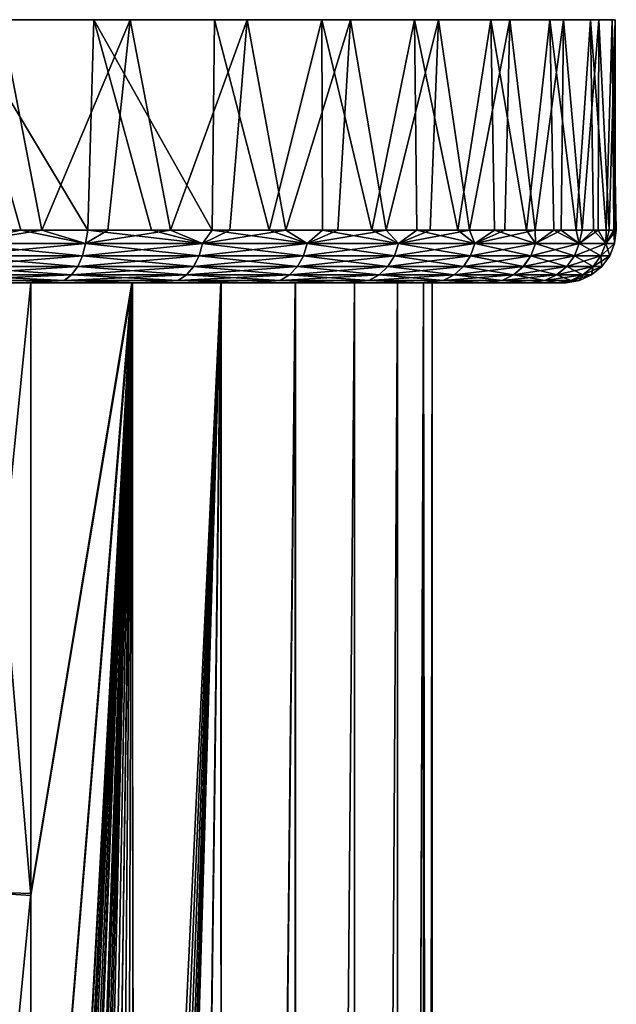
# Model space of a CAD drawing. Header units: metres. Extents: x -155 to 33, y -152 to 27.
# Tile 133 of 133: x 14 to 25, y 9 to 27. Entities that reach past the tile are written whole.
import ezdxf

# ---------------------------------------------------------------- set-up
doc = ezdxf.new("R2010")
doc.units = ezdxf.units.M
doc.layers.add('solid_12_401_042_XXX', color=7, linetype='CONTINUOUS')

msp = doc.modelspace()

# ---------------------------------------------------------------- linework, layer by layer
at = {"layer": 'solid_12_401_042_XXX'}
for points in [[(-24.990992, 27.452606, 1.071457), (-24.679678, 27.452606, 4.074604), (24.963068, 27.452606, -1.071457)], [(24.651754, 27.452606, -4.074604), (-24.990992, 27.452606, 1.071457), (24.963068, 27.452606, -1.071457)], [(24.651754, 27.452606, -4.074604), (-24.938004, 27.452606, -1.947331), (-24.990992, 27.452606, 1.071457)], [(23.980713, 27.452606, -7.018193), (-24.521505, 27.452606, -4.937583), (-24.938004, 27.452606, -1.947331)], [(24.651754, 27.452606, -4.074604), (23.980713, 27.452606, -7.018193), (-24.938004, 27.452606, -1.947331)], [(-24.679678, 27.452606, 4.074604), (24.91008, 27.452606, 1.947331), (24.963068, 27.452606, -1.071457)], [(-24.679678, 27.452606, 4.074604), (-24.008636, 27.452606, 7.018193), (24.91008, 27.452606, 1.947331)], [(22.959742, 27.452606, -9.859399), (-23.747595, 27.452606, -7.855793), (-24.521505, 27.452606, -4.937583)], [(23.980713, 27.452606, -7.018193), (22.959742, 27.452606, -9.859399), (-24.521505, 27.452606, -4.937583)], [(-24.008636, 27.452606, 7.018193), (24.493582, 27.452606, 4.937583), (24.91008, 27.452606, 1.947331)], [(-24.008636, 27.452606, 7.018193), (-22.987665, 27.452606, 9.859399), (24.493582, 27.452606, 4.937583)], [(21.603764, 27.452606, -12.556752), (-22.627586, 27.452606, -10.659363), (-23.747595, 27.452606, -7.855793)], [(22.959742, 27.452606, -9.859399), (21.603764, 27.452606, -12.556752), (-23.747595, 27.452606, -7.855793)], [(-22.987665, 27.452606, 9.859399), (23.719671, 27.452606, 7.855793), (24.493582, 27.452606, 4.937583)], [(-22.987665, 27.452606, 9.859399), (-21.631687, 27.452606, 12.556752), (23.719671, 27.452606, 7.855793)], [(19.932556, 27.452606, -15.070951), (-21.177826, 27.452606, -13.307442), (-22.627586, 27.452606, -10.659363)], [(21.603764, 27.452606, -12.556752), (19.932556, 27.452606, -15.070951), (-22.627586, 27.452606, -10.659363)], [(-21.631687, 27.452606, 12.556752), (22.599663, 27.452606, 10.659363), (23.719671, 27.452606, 7.855793)], [(-21.631687, 27.452606, 12.556752), (-19.96048, 27.452606, 15.070951), (22.599663, 27.452606, 10.659363)], [(17.97051, 27.452606, -17.365341), (-19.419474, 27.452606, -15.761421), (-21.177826, 27.452606, -13.307442)], [(19.932556, 27.452606, -15.070951), (17.97051, 27.452606, -17.365341), (-21.177826, 27.452606, -13.307442)], [(-19.96048, 27.452606, 15.070951), (21.149902, 27.452606, 13.307442), (22.599663, 27.452606, 10.659363)], [(-19.96048, 27.452606, 15.070951), (-17.998434, 27.452606, 17.365341), (21.149902, 27.452606, 13.307442)], [(15.746245, 27.452606, -19.406477), (-17.378185, 27.452606, -17.985529), (-19.419474, 27.452606, -15.761421)], [(17.97051, 27.452606, -17.365341), (15.746245, 27.452606, -19.406477), (-19.419474, 27.452606, -15.761421)], [(-17.998434, 27.452606, 17.365341), (19.39155, 27.452606, 15.761421), (21.149902, 27.452606, 13.307442)], [(-17.998434, 27.452606, 17.365341), (-15.774169, 27.452606, 19.406477), (19.39155, 27.452606, 15.761421)], [(15.746245, 27.452606, -19.406477), (13.292203, 27.452606, -21.16461), (-17.378185, 27.452606, -17.985529)], [(-15.774169, 27.452606, 19.406477), (17.350262, 27.452606, 17.985529), (19.39155, 27.452606, 15.761421)], [(-15.774169, 27.452606, 19.406477), (-13.320127, 27.452606, 21.16461), (17.350262, 27.452606, 17.985529)], [(-13.320127, 27.452606, 21.16461), (15.05581, 27.452606, 19.947348), (17.350262, 27.452606, 17.985529)], [(-13.320127, 27.452606, 21.16461), (-10.672084, 27.452606, 22.61412), (15.05581, 27.452606, 19.947348)], [(-10.672084, 27.452606, 22.61412), (12.541649, 27.452606, 21.618296), (15.05581, 27.452606, 19.947348)], [(13.67073, 23.452606, 20.92198), (12.541649, 27.452606, 21.618296), (12.348639, 23.452606, 21.729383)], [(14.940276, 23.452606, 20.034241), (15.05581, 27.452606, 19.947348), (12.541649, 27.452606, 21.618296)], [(14.940276, 23.452606, 20.034241), (12.541649, 27.452606, 21.618296), (13.67073, 23.452606, 20.92198)], [(14.06687, 23.452606, -20.657448), (12.760402, 23.452606, -21.489897), (13.292203, 27.452606, -21.16461)], [(14.06687, 23.452606, -20.657448), (13.292203, 27.452606, -21.16461), (15.746245, 27.452606, -19.406477)], [(15.319271, 23.452606, -19.745682), (14.06687, 23.452606, -20.657448), (15.746245, 27.452606, -19.406477)], [(16.152401, 23.452606, 19.069574), (15.05581, 27.452606, 19.947348), (14.940276, 23.452606, 20.034241)], [(17.302452, 23.452606, 18.031689), (17.350262, 27.452606, 17.985529), (15.05581, 27.452606, 19.947348)], [(17.302452, 23.452606, 18.031689), (15.05581, 27.452606, 19.947348), (16.152401, 23.452606, 19.069574)], [(16.512798, 23.452606, -18.758099), (15.319271, 23.452606, -19.745682), (15.746245, 27.452606, -19.406477)], [(16.512798, 23.452606, -18.758099), (15.746245, 27.452606, -19.406477), (17.97051, 27.452606, -17.365341)], [(17.642866, 23.452606, -17.698488), (16.512798, 23.452606, -18.758099), (17.97051, 27.452606, -17.365341)], [(18.386015, 23.452606, 16.924564), (17.350262, 27.452606, 17.985529), (17.302452, 23.452606, 18.031689)], [(18.386015, 23.452606, 16.924564), (19.39155, 27.452606, 15.761421), (17.350262, 27.452606, 17.985529)], [(18.705135, 23.452606, -16.570919), (17.642866, 23.452606, -17.698488), (17.97051, 27.452606, -17.365341)], [(18.705135, 23.452606, -16.570919), (17.97051, 27.452606, -17.365341), (19.932556, 27.452606, -15.070951)], [(19.398924, 23.452606, 15.752456), (19.39155, 27.452606, 15.761421), (18.386015, 23.452606, 16.924564)], [(19.69553, 23.452606, -15.379725), (18.705135, 23.452606, -16.570919), (19.932556, 27.452606, -15.070951)], [(20.337296, 23.452606, 14.519861), (21.149902, 27.452606, 13.307442), (19.39155, 27.452606, 15.761421)], [(20.337296, 23.452606, 14.519861), (19.39155, 27.452606, 15.761421), (19.398924, 23.452606, 15.752456)], [(20.610245, 23.452606, -14.129475), (19.69553, 23.452606, -15.379725), (19.932556, 27.452606, -15.070951)], [(20.610245, 23.452606, -14.129475), (19.932556, 27.452606, -15.070951), (21.603764, 27.452606, -12.556752)], [(21.197521, 23.452606, 13.231514), (21.149902, 27.452606, 13.307442), (20.337296, 23.452606, 14.519861)], [(21.44577, 23.452606, -12.824972), (20.610245, 23.452606, -14.129475), (21.603764, 27.452606, -12.556752)], [(21.976303, 23.452606, 11.892363), (22.599663, 27.452606, 10.659363), (21.149902, 27.452606, 13.307442)], [(21.976303, 23.452606, 11.892363), (21.149902, 27.452606, 13.307442), (21.197521, 23.452606, 13.231514)], [(22.198895, 23.452606, -11.471226), (21.44577, 23.452606, -12.824972), (21.603764, 27.452606, -12.556752)], [(22.198895, 23.452606, -11.471226), (21.603764, 27.452606, -12.556752), (22.959742, 27.452606, -9.859399)], [(22.670647, 23.452606, 10.507546), (22.599663, 27.452606, 10.659363), (21.976303, 23.452606, 11.892363)], [(22.866728, 23.452606, -10.073432), (22.198895, 23.452606, -11.471226), (22.959742, 27.452606, -9.859399)], [(23.277887, 23.452606, 9.082385), (23.719671, 27.452606, 7.855793), (22.599663, 27.452606, 10.659363)], [(23.277887, 23.452606, 9.082385), (22.599663, 27.452606, 10.659363), (22.670647, 23.452606, 10.507546)], [(23.446705, 23.452606, -8.63696), (22.866728, 23.452606, -10.073432), (22.959742, 27.452606, -9.859399)], [(23.446705, 23.452606, -8.63696), (22.959742, 27.452606, -9.859399), (23.980713, 27.452606, -7.018193)], [(23.795696, 23.452606, 7.62235), (23.719671, 27.452606, 7.855793), (23.277887, 23.452606, 9.082385)], [(23.936602, 23.452606, -7.167324), (23.446705, 23.452606, -8.63696), (23.980713, 27.452606, -7.018193)], [(24.22208, 23.452606, 6.133047), (24.493582, 27.452606, 4.937583), (23.719671, 27.452606, 7.855793)], [(24.22208, 23.452606, 6.133047), (23.719671, 27.452606, 7.855793), (23.795696, 23.452606, 7.62235)], [(24.334534, 23.452606, -5.670167), (23.936602, 23.452606, -7.167324), (23.980713, 27.452606, -7.018193)], [(24.334534, 23.452606, -5.670167), (23.980713, 27.452606, -7.018193), (24.651754, 27.452606, -4.074604)], [(24.555405, 23.452606, 4.620195), (24.493582, 27.452606, 4.937583), (24.22208, 23.452606, 6.133047)], [(24.638973, 23.452606, -4.151239), (24.334534, 23.452606, -5.670167), (24.651754, 27.452606, -4.074604)], [(24.794392, 23.452606, 3.089602), (24.91008, 27.452606, 1.947331), (24.493582, 27.452606, 4.937583)], [(24.794392, 23.452606, 3.089602), (24.493582, 27.452606, 4.937583), (24.555405, 23.452606, 4.620195)], [(24.848753, 23.452606, -2.616371), (24.638973, 23.452606, -4.151239), (24.651754, 27.452606, -4.074604)], [(24.848753, 23.452606, -2.616371), (24.651754, 27.452606, -4.074604), (24.963068, 27.452606, -1.071457)], [(24.93812, 23.452606, 1.547147), (24.91008, 27.452606, 1.947331), (24.794392, 23.452606, 3.089602)], [(24.963068, 23.452606, -1.071457), (24.848753, 23.452606, -2.616371), (24.963068, 27.452606, -1.071457)], [(24.963068, 23.452606, -1.071457), (24.963068, 27.452606, -1.071457), (24.91008, 27.452606, 1.947331)], [(24.986038, 23.452606, -0.00125), (24.91008, 27.452606, 1.947331), (24.93812, 23.452606, 1.547147)], [(24.980282, 23.452606, -0.536476), (24.91008, 27.452606, 1.947331), (24.986038, 23.452606, -0.00125)], [(24.980282, 23.452606, -0.536476), (24.963068, 23.452606, -1.071457), (24.91008, 27.452606, 1.947331)], [(13.67073, 23.452606, 20.92198), (12.348639, 23.452606, 21.729383), (12.471233, 23.202538, 21.622496)], [(12.469071, 23.202538, -21.623743), (12.760402, 23.452606, -21.489897), (14.06687, 23.452606, -20.657448)], [(14.895029, 23.202538, -20.028339), (12.469071, 23.202538, -21.623743), (14.06687, 23.452606, -20.657448)], [(13.67073, 23.452606, 20.92198), (12.471233, 23.202538, 21.622496), (14.897032, 23.202538, 20.02685)], [(14.940276, 23.452606, 20.034241), (13.67073, 23.452606, 20.92198), (14.897032, 23.202538, 20.02685)], [(14.895029, 23.202538, -20.028339), (14.06687, 23.452606, -20.657448), (15.319271, 23.452606, -19.745682)], [(14.895029, 23.202538, -20.028339), (15.319271, 23.452606, -19.745682), (16.512798, 23.452606, -18.758099)], [(17.119368, 23.202538, -18.162088), (14.895029, 23.202538, -20.028339), (16.512798, 23.452606, -18.758099)], [(14.940276, 23.452606, 20.034241), (14.897032, 23.202538, 20.02685), (17.121183, 23.202538, 18.160374)], [(16.152401, 23.452606, 19.069574), (14.940276, 23.452606, 20.034241), (17.121183, 23.202538, 18.160374)], [(17.302452, 23.452606, 18.031689), (16.152401, 23.452606, 19.069574), (17.121183, 23.202538, 18.160374)], [(17.119368, 23.202538, -18.162088), (16.512798, 23.452606, -18.758099), (17.642866, 23.452606, -17.698488)], [(17.119368, 23.202538, -18.162088), (17.642866, 23.452606, -17.698488), (18.705135, 23.452606, -16.570919)], [(19.112009, 23.202538, -16.050224), (17.119368, 23.202538, -18.162088), (18.705135, 23.452606, -16.570919)], [(17.302452, 23.452606, 18.031689), (17.121183, 23.202538, 18.160374), (19.113613, 23.202538, 16.048311)], [(18.386015, 23.452606, 16.924564), (17.302452, 23.452606, 18.031689), (19.113613, 23.202538, 16.048311)], [(19.398924, 23.452606, 15.752456), (18.386015, 23.452606, 16.924564), (19.113613, 23.202538, 16.048311)], [(19.112009, 23.202538, -16.050224), (18.705135, 23.452606, -16.570919), (19.69553, 23.452606, -15.379725)], [(19.112009, 23.202538, -16.050224), (19.69553, 23.452606, -15.379725), (20.610245, 23.452606, -14.129475)], [(20.846003, 23.202538, -13.721309), (19.112009, 23.202538, -16.050224), (20.610245, 23.452606, -14.129475)], [(19.398924, 23.452606, 15.752456), (19.113613, 23.202538, 16.048311), (20.847374, 23.202538, 13.719223)], [(20.337296, 23.452606, 14.519861), (19.398924, 23.452606, 15.752456), (20.847374, 23.202538, 13.719223)], [(21.197521, 23.452606, 13.231514), (20.337296, 23.452606, 14.519861), (20.847374, 23.202538, 13.719223)], [(20.846003, 23.202538, -13.721309), (20.610245, 23.452606, -14.129475), (21.44577, 23.452606, -12.824972)], [(20.846003, 23.202538, -13.721309), (21.44577, 23.452606, -12.824972), (22.198895, 23.452606, -11.471226)], [(22.297901, 23.202538, -11.206836), (20.846003, 23.202538, -13.721309), (22.198895, 23.452606, -11.471226)], [(21.197521, 23.452606, 13.231514), (20.847374, 23.202538, 13.719223), (22.299023, 23.202538, 11.204605)], [(21.976303, 23.452606, 11.892363), (21.197521, 23.452606, 13.231514), (22.299023, 23.202538, 11.204605)], [(22.670647, 23.452606, 10.507546), (21.976303, 23.452606, 11.892363), (22.299023, 23.202538, 11.204605)], [(22.297901, 23.202538, -11.206836), (22.198895, 23.452606, -11.471226), (22.866728, 23.452606, -10.073432)], [(22.297901, 23.202538, -11.206836), (22.866728, 23.452606, -10.073432), (23.446705, 23.452606, -8.63696)], [(23.448071, 23.202538, -8.54081), (22.297901, 23.202538, -11.206836), (23.446705, 23.452606, -8.63696)], [(22.670647, 23.452606, 10.507546), (22.299023, 23.202538, 11.204605), (23.448925, 23.202538, 8.538464)], [(23.277887, 23.452606, 9.082385), (22.670647, 23.452606, 10.507546), (23.448925, 23.202538, 8.538464)], [(23.795696, 23.452606, 7.62235), (23.277887, 23.452606, 9.082385), (23.448925, 23.202538, 8.538464)], [(23.448071, 23.202538, -8.54081), (23.446705, 23.452606, -8.63696), (23.936602, 23.452606, -7.167324)], [(24.280956, 23.202538, -5.759284), (23.448071, 23.202538, -8.54081), (23.936602, 23.452606, -7.167324)], [(23.795696, 23.452606, 7.62235), (23.448925, 23.202538, 8.538464), (24.281532, 23.202538, 5.756855)], [(24.22208, 23.452606, 6.133047), (23.795696, 23.452606, 7.62235), (24.281532, 23.202538, 5.756855)], [(24.280956, 23.202538, -5.759284), (23.936602, 23.452606, -7.167324), (24.334534, 23.452606, -5.670167)], [(24.555405, 23.452606, 4.620195), (24.22208, 23.452606, 6.133047), (24.281532, 23.202538, 5.756855)], [(24.280956, 23.202538, -5.759284), (24.334534, 23.452606, -5.670167), (24.638973, 23.452606, -4.151239)], [(24.785295, 23.202538, -2.899874), (24.280956, 23.202538, -5.759284), (24.638973, 23.452606, -4.151239)], [(24.555405, 23.452606, 4.620195), (24.281532, 23.202538, 5.756855), (24.785585, 23.202538, 2.897395)], [(24.794392, 23.452606, 3.089602), (24.555405, 23.452606, 4.620195), (24.785585, 23.202538, 2.897395)], [(24.785295, 23.202538, -2.899874), (24.638973, 23.452606, -4.151239), (24.848753, 23.452606, -2.616371)], [(24.785295, 23.202538, -2.899874), (24.986038, 23.452606, -0.00125), (24.954266, 23.202538, -0.001248)], [(24.785295, 23.202538, -2.899874), (24.980282, 23.452606, -0.536476), (24.986038, 23.452606, -0.00125)], [(24.785295, 23.202538, -2.899874), (24.848753, 23.452606, -2.616371), (24.963068, 23.452606, -1.071457)], [(24.785295, 23.202538, -2.899874), (24.963068, 23.452606, -1.071457), (24.980282, 23.452606, -0.536476)], [(24.93812, 23.452606, 1.547147), (24.785585, 23.202538, 2.897395), (24.954266, 23.202538, -0.001248)], [(24.93812, 23.452606, 1.547147), (24.794392, 23.452606, 3.089602), (24.785585, 23.202538, 2.897395)], [(24.986038, 23.452606, -0.00125), (24.93812, 23.452606, 1.547147), (24.954266, 23.202538, -0.001248)], [(12.422119, 22.967249, -21.542412), (12.469071, 23.202538, -21.623743), (14.895029, 23.202538, -20.028339)], [(12.422119, 22.967249, -21.542412), (14.895029, 23.202538, -20.028339), (14.838952, 22.967249, -19.953009)], [(12.471233, 23.202538, 21.622496), (12.424273, 22.967249, 21.541168), (14.840947, 22.967249, 19.951523)], [(14.897032, 23.202538, 20.02685), (12.471233, 23.202538, 21.622496), (14.840947, 22.967249, 19.951523)], [(14.838952, 22.967249, -19.953009), (14.895029, 23.202538, -20.028339), (17.119368, 23.202538, -18.162088)], [(14.838952, 22.967249, -19.953009), (17.119368, 23.202538, -18.162088), (17.054926, 22.967249, -18.093775)], [(14.897032, 23.202538, 20.02685), (14.840947, 22.967249, 19.951523), (17.056734, 22.967249, 18.092068)], [(17.121183, 23.202538, 18.160374), (14.897032, 23.202538, 20.02685), (17.056734, 22.967249, 18.092068)], [(17.054926, 22.967249, -18.093775), (17.119368, 23.202538, -18.162088), (19.112009, 23.202538, -16.050224)], [(17.054926, 22.967249, -18.093775), (19.112009, 23.202538, -16.050224), (19.040071, 22.967249, -15.989855)], [(17.121183, 23.202538, 18.160374), (17.056734, 22.967249, 18.092068), (19.04167, 22.967249, 15.987949)], [(19.113613, 23.202538, 16.048311), (17.121183, 23.202538, 18.160374), (19.04167, 22.967249, 15.987949)], [(19.040071, 22.967249, -15.989855), (19.112009, 23.202538, -16.050224), (20.846003, 23.202538, -13.721309)], [(19.040071, 22.967249, -15.989855), (20.846003, 23.202538, -13.721309), (20.767544, 22.967249, -13.669699)], [(19.113613, 23.202538, 16.048311), (19.04167, 22.967249, 15.987949), (20.768909, 22.967249, 13.667621)], [(20.847374, 23.202538, 13.719223), (19.113613, 23.202538, 16.048311), (20.768909, 22.967249, 13.667621)], [(20.767544, 22.967249, -13.669699), (20.846003, 23.202538, -13.721309), (22.297901, 23.202538, -11.206836)], [(20.767544, 22.967249, -13.669699), (22.297901, 23.202538, -11.206836), (22.213982, 22.967249, -11.164684)], [(20.847374, 23.202538, 13.719223), (20.768909, 22.967249, 13.667621), (22.215097, 22.967249, 11.162461)], [(22.299023, 23.202538, 11.204605), (20.847374, 23.202538, 13.719223), (22.215097, 22.967249, 11.162461)], [(22.213982, 22.967249, -11.164684), (22.297901, 23.202538, -11.206836), (23.448071, 23.202538, -8.54081)], [(22.213982, 22.967249, -11.164684), (23.448071, 23.202538, -8.54081), (23.359825, 22.967249, -8.508686)], [(22.299023, 23.202538, 11.204605), (22.215097, 22.967249, 11.162461), (23.360676, 22.967249, 8.506349)], [(23.448925, 23.202538, 8.538464), (22.299023, 23.202538, 11.204605), (23.360676, 22.967249, 8.506349)], [(23.359825, 22.967249, -8.508686), (23.448071, 23.202538, -8.54081), (24.280956, 23.202538, -5.759284)], [(23.359825, 22.967249, -8.508686), (24.280956, 23.202538, -5.759284), (24.189577, 22.967249, -5.737622)], [(23.448925, 23.202538, 8.538464), (23.360676, 22.967249, 8.506349), (24.190151, 22.967249, 5.735202)], [(24.281532, 23.202538, 5.756855), (23.448925, 23.202538, 8.538464), (24.190151, 22.967249, 5.735202)], [(24.189577, 22.967249, -5.737622), (24.280956, 23.202538, -5.759284), (24.785295, 23.202538, -2.899874)], [(24.189577, 22.967249, -5.737622), (24.785295, 23.202538, -2.899874), (24.692019, 22.967249, -2.888967)], [(24.281532, 23.202538, 5.756855), (24.190151, 22.967249, 5.735202), (24.692308, 22.967249, 2.886497)], [(24.785585, 23.202538, 2.897395), (24.281532, 23.202538, 5.756855), (24.692308, 22.967249, 2.886497)], [(24.692019, 22.967249, -2.888967), (24.954266, 23.202538, -0.001248), (24.860353, 22.967249, -0.001244)], [(24.692019, 22.967249, -2.888967), (24.785295, 23.202538, -2.899874), (24.954266, 23.202538, -0.001248)], [(24.785585, 23.202538, 2.897395), (24.692308, 22.967249, 2.886497), (24.860353, 22.967249, -0.001244)], [(24.954266, 23.202538, -0.001248), (24.785585, 23.202538, 2.897395), (24.860353, 22.967249, -0.001244)], [(14.838952, 22.967249, -19.953009), (14.74937, 22.763111, -19.832664), (12.347113, 22.763111, -21.412481)], [(12.422119, 22.967249, -21.542412), (14.838952, 22.967249, -19.953009), (12.347113, 22.763111, -21.412481)], [(12.424273, 22.967249, 21.541168), (12.349254, 22.763111, 21.411245), (14.751352, 22.763111, 19.831188)], [(14.840947, 22.967249, 19.951523), (12.424273, 22.967249, 21.541168), (14.751352, 22.763111, 19.831188)], [(17.054926, 22.967249, -18.093775), (16.951977, 22.763111, -17.984646), (14.74937, 22.763111, -19.832664)], [(14.838952, 22.967249, -19.953009), (17.054926, 22.967249, -18.093775), (14.74937, 22.763111, -19.832664)], [(14.840947, 22.967249, 19.951523), (14.751352, 22.763111, 19.831188), (16.953775, 22.763111, 17.982948)], [(17.056734, 22.967249, 18.092068), (14.840947, 22.967249, 19.951523), (16.953775, 22.763111, 17.982948)], [(19.040071, 22.967249, -15.989855), (18.92515, 22.763111, -15.893414), (16.951977, 22.763111, -17.984646)], [(17.054926, 22.967249, -18.093775), (19.040071, 22.967249, -15.989855), (16.951977, 22.763111, -17.984646)], [(17.056734, 22.967249, 18.092068), (16.953775, 22.763111, 17.982948), (18.926739, 22.763111, 15.891521)], [(19.04167, 22.967249, 15.987949), (17.056734, 22.967249, 18.092068), (18.926739, 22.763111, 15.891521)], [(20.767544, 22.967249, -13.669699), (20.642202, 22.763111, -13.587253), (18.92515, 22.763111, -15.893414)], [(19.040071, 22.967249, -15.989855), (20.767544, 22.967249, -13.669699), (18.92515, 22.763111, -15.893414)], [(19.04167, 22.967249, 15.987949), (18.926739, 22.763111, 15.891521), (20.64356, 22.763111, 13.585187)], [(20.768909, 22.967249, 13.667621), (19.04167, 22.967249, 15.987949), (20.64356, 22.763111, 13.585187)], [(22.213982, 22.967249, -11.164684), (22.079916, 22.763111, -11.097346), (20.642202, 22.763111, -13.587253)], [(20.767544, 22.967249, -13.669699), (22.213982, 22.967249, -11.164684), (20.642202, 22.763111, -13.587253)], [(20.768909, 22.967249, 13.667621), (20.64356, 22.763111, 13.585187), (22.081026, 22.763111, 11.095137)], [(22.215097, 22.967249, 11.162461), (20.768909, 22.967249, 13.667621), (22.081026, 22.763111, 11.095137)], [(23.359825, 22.967249, -8.508686), (23.218849, 22.763111, -8.457367), (22.079916, 22.763111, -11.097346)], [(22.213982, 22.967249, -11.164684), (23.359825, 22.967249, -8.508686), (22.079916, 22.763111, -11.097346)], [(22.215097, 22.967249, 11.162461), (22.081026, 22.763111, 11.095137), (23.219694, 22.763111, 8.455044)], [(23.360676, 22.967249, 8.506349), (22.215097, 22.967249, 11.162461), (23.219694, 22.763111, 8.455044)], [(24.189577, 22.967249, -5.737622), (24.043598, 22.763111, -5.703017), (23.218849, 22.763111, -8.457367)], [(23.359825, 22.967249, -8.508686), (24.189577, 22.967249, -5.737622), (23.218849, 22.763111, -8.457367)], [(23.360676, 22.967249, 8.506349), (23.219694, 22.763111, 8.455044), (24.044168, 22.763111, 5.700611)], [(24.190151, 22.967249, 5.735202), (23.360676, 22.967249, 8.506349), (24.044168, 22.763111, 5.700611)], [(24.692019, 22.967249, -2.888967), (24.543009, 22.763111, -2.871543), (24.043598, 22.763111, -5.703017)], [(24.189577, 22.967249, -5.737622), (24.692019, 22.967249, -2.888967), (24.043598, 22.763111, -5.703017)], [(24.190151, 22.967249, 5.735202), (24.044168, 22.763111, 5.700611), (24.543295, 22.763111, 2.869087)], [(24.692308, 22.967249, 2.886497), (24.190151, 22.967249, 5.735202), (24.543295, 22.763111, 2.869087)], [(24.543009, 22.763111, -2.871543), (24.860353, 22.967249, -0.001244), (24.710329, 22.763111, -0.001236)], [(24.692019, 22.967249, -2.888967), (24.860353, 22.967249, -0.001244), (24.543009, 22.763111, -2.871543)], [(24.692308, 22.967249, 2.886497), (24.543295, 22.763111, 2.869087), (24.710329, 22.763111, -0.001236)], [(24.860353, 22.967249, -0.001244), (24.692308, 22.967249, 2.886497), (24.710329, 22.763111, -0.001236)], [(14.74937, 22.763111, -19.832664), (14.63203, 22.603226, -19.675034), (12.248866, 22.603226, -21.242294)], [(12.347113, 22.763111, -21.412481), (14.74937, 22.763111, -19.832664), (12.248866, 22.603226, -21.242294)], [(12.349254, 22.763111, 21.411245), (12.25099, 22.603226, 21.241068), (14.633997, 22.603226, 19.673569)], [(14.751352, 22.763111, 19.831188), (12.349254, 22.763111, 21.411245), (14.633997, 22.603226, 19.673569)], [(16.951977, 22.763111, -17.984646), (16.817131, 22.603226, -17.841703), (14.63203, 22.603226, -19.675034)], [(14.74937, 22.763111, -19.832664), (16.951977, 22.763111, -17.984646), (14.63203, 22.603226, -19.675034)], [(14.751352, 22.763111, 19.831188), (14.633997, 22.603226, 19.673569), (16.818914, 22.603226, 17.840019)], [(16.953775, 22.763111, 17.982948), (14.751352, 22.763111, 19.831188), (16.818914, 22.603226, 17.840019)], [(18.92515, 22.763111, -15.893414), (18.77462, 22.603226, -15.767093), (16.817131, 22.603226, -17.841703)], [(16.951977, 22.763111, -17.984646), (18.92515, 22.763111, -15.893414), (16.817131, 22.603226, -17.841703)], [(16.953775, 22.763111, 17.982948), (16.818914, 22.603226, 17.840019), (18.776196, 22.603226, 15.765214)], [(18.926739, 22.763111, 15.891521), (16.953775, 22.763111, 17.982948), (18.776196, 22.603226, 15.765214)], [(20.642202, 22.763111, -13.587253), (20.478025, 22.603226, -13.47926), (18.77462, 22.603226, -15.767093)], [(18.92515, 22.763111, -15.893414), (20.642202, 22.763111, -13.587253), (18.77462, 22.603226, -15.767093)], [(18.926739, 22.763111, 15.891521), (18.776196, 22.603226, 15.765214), (20.479374, 22.603226, 13.477211)], [(20.64356, 22.763111, 13.585187), (18.926739, 22.763111, 15.891521), (20.479374, 22.603226, 13.477211)], [(22.079916, 22.763111, -11.097346), (21.904314, 22.603226, -11.009144), (20.478025, 22.603226, -13.47926)], [(20.642202, 22.763111, -13.587253), (22.079916, 22.763111, -11.097346), (20.478025, 22.603226, -13.47926)], [(20.64356, 22.763111, 13.585187), (20.479374, 22.603226, 13.477211), (21.905415, 22.603226, 11.006952)], [(22.081026, 22.763111, 11.095137), (20.64356, 22.763111, 13.585187), (21.905415, 22.603226, 11.006952)], [(23.218849, 22.763111, -8.457367), (23.034193, 22.603226, -8.390147), (21.904314, 22.603226, -11.009144)], [(22.079916, 22.763111, -11.097346), (23.218849, 22.763111, -8.457367), (21.904314, 22.603226, -11.009144)], [(22.081026, 22.763111, 11.095137), (21.905415, 22.603226, 11.006952), (23.035032, 22.603226, 8.387843)], [(23.219694, 22.763111, 8.455044), (22.081026, 22.763111, 11.095137), (23.035032, 22.603226, 8.387843)], [(24.043598, 22.763111, -5.703017), (23.852386, 22.603226, -5.657689), (23.034193, 22.603226, -8.390147)], [(23.218849, 22.763111, -8.457367), (24.043598, 22.763111, -5.703017), (23.034193, 22.603226, -8.390147)], [(23.219694, 22.763111, 8.455044), (23.035032, 22.603226, 8.387843), (23.852951, 22.603226, 5.655302)], [(24.044168, 22.763111, 5.700611), (23.219694, 22.763111, 8.455044), (23.852951, 22.603226, 5.655302)], [(24.543009, 22.763111, -2.871543), (24.347828, 22.603226, -2.848719), (23.852386, 22.603226, -5.657689)], [(24.043598, 22.763111, -5.703017), (24.543009, 22.763111, -2.871543), (23.852386, 22.603226, -5.657689)], [(24.044168, 22.763111, 5.700611), (23.852951, 22.603226, 5.655302), (24.348112, 22.603226, 2.846284)], [(24.543295, 22.763111, 2.869087), (24.044168, 22.763111, 5.700611), (24.348112, 22.603226, 2.846284)], [(24.347828, 22.603226, -2.848719), (24.710329, 22.763111, -0.001236), (24.513819, 22.603226, -0.001226)], [(24.543009, 22.763111, -2.871543), (24.710329, 22.763111, -0.001236), (24.347828, 22.603226, -2.848719)], [(24.543295, 22.763111, 2.869087), (24.348112, 22.603226, 2.846284), (24.513819, 22.603226, -0.001226)], [(24.710329, 22.763111, -0.001236), (24.543295, 22.763111, 2.869087), (24.513819, 22.603226, -0.001226)], [(12.135789, 22.497852, 21.041555), (11.162849, 22.453768, 21.293047), (13.647951, 22.453768, 19.790581)], [(11.162849, 22.453768, 21.293047), (12.849681, 22.452606, 20.261459), (13.647951, 22.453768, 19.790581)], [(14.63203, 22.603226, -19.675034), (14.494463, 22.497852, -19.490231), (12.133685, 22.497852, -21.04277)], [(12.248866, 22.603226, -21.242294), (14.63203, 22.603226, -19.675034), (12.133685, 22.497852, -21.04277)], [(12.133685, 22.497852, -21.04277), (14.494463, 22.497852, -19.490231), (13.645972, 22.453768, -19.791948)], [(12.25099, 22.603226, 21.241068), (12.135789, 22.497852, 21.041555), (14.496412, 22.497852, 19.488781)], [(14.496412, 22.497852, 19.488781), (12.135789, 22.497852, 21.041555), (13.647951, 22.453768, 19.790581)], [(14.633997, 22.603226, 19.673569), (12.25099, 22.603226, 21.241068), (14.496412, 22.497852, 19.488781)], [(12.697807, 10.891157, -17.330589), (12.878035, 22.452606, -17.197845), (13.860687, 22.452606, -16.415661)], [(13.85834, 10.852513, -16.417908), (12.697807, 10.891157, -17.330589), (13.860687, 22.452606, -16.415661)], [(12.698582, 10.891172, 17.330023), (13.86126, 10.816339, 16.419086), (12.875546, 22.452606, 17.199512)], [(13.645972, 22.453768, -19.791948), (14.094855, 22.452606, -19.414803), (12.8477, 22.452606, -20.262716)], [(13.860687, 22.452606, -16.415661), (12.8477, 22.452606, -20.262716), (14.094855, 22.452606, -19.414803)], [(13.860687, 22.452606, -16.415661), (12.878035, 22.452606, -17.197845), (12.8477, 22.452606, -20.262716)], [(13.647951, 22.453768, 19.790581), (12.849681, 22.452606, 20.261459), (14.096745, 22.452606, 19.413429)], [(13.861362, 22.452606, 16.419001), (14.096745, 22.452606, 19.413429), (12.849681, 22.452606, 20.261459)], [(12.875546, 22.452606, 17.199512), (13.861362, 22.452606, 16.419001), (12.849681, 22.452606, 20.261459)], [(13.86126, 10.816339, 16.419086), (13.861362, 22.452606, 16.419001), (12.875546, 22.452606, 17.199512)], [(14.494463, 22.497852, -19.490231), (15.932032, 22.453768, -18.00112), (13.645972, 22.453768, -19.791948)], [(15.932032, 22.453768, -18.00112), (14.094855, 22.452606, -19.414803), (13.645972, 22.453768, -19.791948)], [(14.496412, 22.497852, 19.488781), (13.647951, 22.453768, 19.790581), (15.933831, 22.453768, 17.999525)], [(13.647951, 22.453768, 19.790581), (14.096745, 22.452606, 19.413429), (15.288259, 22.452606, 18.488972)], [(13.647951, 22.453768, 19.790581), (15.288259, 22.452606, 18.488972), (15.933831, 22.453768, 17.999525)], [(13.85834, -12.692394, -16.417908), (15.780606, 22.452606, -14.580056), (13.897854, -14.447165, -16.384474)], [(13.85834, 10.852513, -16.417908), (13.860687, 22.452606, -16.415661), (15.780606, 22.452606, -14.580056)], [(13.85834, -0.91994, -16.417908), (13.85834, 10.852513, -16.417908), (15.780606, 22.452606, -14.580056)], [(13.85834, -12.692394, -16.417908), (13.85834, -0.91994, -16.417908), (15.780606, 22.452606, -14.580056)], [(13.860687, 22.452606, -16.415661), (14.094855, 22.452606, -19.414803), (15.286465, 22.452606, -18.490456)], [(15.780606, 22.452606, -14.580056), (13.860687, 22.452606, -16.415661), (15.286465, 22.452606, -18.490456)], [(15.788923, 22.452606, 14.574693), (13.861236, -36.273315, 16.419106), (13.861005, -48.058125, 16.4193)], [(13.861005, -48.058125, 16.4193), (13.913462, -107.069321, 16.374866), (15.788923, 22.452606, 14.574693)], [(15.788923, 22.452606, 14.574693), (13.861293, -24.704145, 16.419058), (13.861236, -36.273315, 16.419106)], [(15.788923, 22.452606, 14.574693), (13.86126, 10.816339, 16.419086), (13.861276, -0.968744, 16.419073)], [(15.788923, 22.452606, 14.574693), (13.861362, 22.452606, 16.419001), (13.86126, 10.816339, 16.419086)], [(15.788923, 22.452606, 14.574693), (13.861276, -0.968744, 16.419073), (13.861275, -12.729524, 16.419073)], [(15.788923, 22.452606, 14.574693), (13.861275, -12.729524, 16.419073), (13.861293, -24.46596, 16.419058)], [(15.788923, 22.452606, 14.574693), (13.861293, -24.46596, 16.419058), (13.861293, -24.704145, 16.419058)], [(13.861362, 22.452606, 16.419001), (15.788923, 22.452606, 14.574693), (14.096745, 22.452606, 19.413429)], [(15.780606, 22.452606, -14.580056), (13.946388, -13.844555, -16.343185), (13.897854, -14.447165, -16.384474)], [(15.788923, 22.452606, 14.574693), (13.913462, -107.069321, 16.374866), (15.828627, -107.070511, 14.531556)], [(15.780606, 22.452606, -14.580056), (14.0296, -13.309489, -16.271814), (13.946388, -13.844555, -16.343185)], [(15.780606, 22.452606, -14.580056), (14.141464, -12.839447, -16.174696), (14.0296, -13.309489, -16.271814)], [(15.932032, 22.453768, -18.00112), (15.286465, 22.452606, -18.490456), (14.094855, 22.452606, -19.414803)], [(15.788923, 22.452606, 14.574693), (15.288259, 22.452606, 18.488972), (14.096745, 22.452606, 19.413429)], [(15.780606, 22.452606, -14.580056), (14.277535, -12.434345, -16.05472), (14.141464, -12.839447, -16.174696)], [(15.780606, 22.452606, -14.580056), (14.43391, -12.095954, -15.914289), (14.277535, -12.434345, -16.05472)], [(15.780606, 22.452606, -14.580056), (14.606256, -11.827897, -15.756269), (14.43391, -12.095954, -15.914289)], [(16.817131, 22.603226, -17.841703), (16.65904, 22.497852, -17.67412), (14.494463, 22.497852, -19.490231)], [(14.63203, 22.603226, -19.675034), (16.817131, 22.603226, -17.841703), (14.494463, 22.497852, -19.490231)], [(14.494463, 22.497852, -19.490231), (16.65904, 22.497852, -17.67412), (15.932032, 22.453768, -18.00112)], [(14.633997, 22.603226, 19.673569), (14.496412, 22.497852, 19.488781), (16.660807, 22.497852, 17.672453)], [(16.660807, 22.497852, 17.672453), (14.496412, 22.497852, 19.488781), (15.933831, 22.453768, 17.999525)], [(15.780606, 22.452606, -14.580056), (14.788239, -11.63475, -15.585608), (14.606256, -11.827897, -15.756269)], [(16.818914, 22.603226, 17.840019), (14.633997, 22.603226, 19.673569), (16.660807, 22.497852, 17.672453)], [(15.780606, 22.452606, -14.580056), (14.970929, -11.518403, -15.410219), (14.788239, -11.63475, -15.585608)], [(15.780606, 22.452606, -14.580056), (15.147578, -11.47465, -15.236628), (14.970929, -11.518403, -15.410219)], [(15.780606, 22.452606, -14.580056), (15.320633, -11.496253, -15.062623), (15.147578, -11.47465, -15.236628)], [(15.932032, 22.453768, -18.00112), (16.417479, 22.452606, -17.492886), (15.286465, 22.452606, -18.490456)], [(15.780606, 22.452606, -14.580056), (15.286465, 22.452606, -18.490456), (16.417479, 22.452606, -17.492886)], [(15.933831, 22.453768, 17.999525), (15.288259, 22.452606, 18.488972), (16.41917, 22.452606, 17.491297)], [(15.788923, 22.452606, 14.574693), (16.41917, 22.452606, 17.491297), (15.288259, 22.452606, 18.488972)], [(15.780606, 22.452606, -14.580056), (15.495823, -11.586001, -14.882348), (15.320633, -11.496253, -15.062623)], [(15.670637, -11.753634, -14.698177), (15.495823, -11.586001, -14.882348), (15.780606, 22.452606, -14.580056)], [(15.834062, -11.996738, -14.521991), (15.670637, -11.753634, -14.698177), (15.780606, 22.452606, -14.580056)], [(17.466776, 22.452606, -12.510905), (15.780606, 22.452606, -14.580056), (16.417479, 22.452606, -17.492886)], [(15.834062, -11.996738, -14.521991), (15.780606, 22.452606, -14.580056), (17.466776, 22.452606, -12.510905)], [(15.788923, 22.452606, 14.574693), (15.828627, -107.070511, 14.531556), (17.473083, 22.452606, 12.505738)], [(15.788923, 22.452606, 14.574693), (17.473083, 22.452606, 12.505738), (16.41917, 22.452606, 17.491297)], [(17.466776, 22.452606, -12.510905), (17.500097, -107.071236, -12.464258), (15.827186, -107.070473, -14.529484)], [(16.366352, -14.85323, -13.919402), (17.466776, 22.452606, -12.510905), (15.827186, -107.070473, -14.529484)], [(17.473083, 22.452606, 12.505738), (15.828627, -107.070511, 14.531556), (17.501869, -107.071266, 12.465413)], [(15.980767, -12.310296, -14.360404), (15.834062, -11.996738, -14.521991), (17.466776, 22.452606, -12.510905)], [(16.65904, 22.497852, -17.67412), (17.985563, 22.453768, -15.947793), (15.932032, 22.453768, -18.00112)], [(17.985563, 22.453768, -15.947793), (16.417479, 22.452606, -17.492886), (15.932032, 22.453768, -18.00112)], [(16.660807, 22.497852, 17.672453), (15.933831, 22.453768, 17.999525), (17.987158, 22.453768, 15.945993)], [(15.933831, 22.453768, 17.999525), (16.41917, 22.452606, 17.491297), (17.485386, 22.452606, 16.424763)], [(15.933831, 22.453768, 17.999525), (17.485386, 22.452606, 16.424763), (17.987158, 22.453768, 15.945993)], [(16.107826, -12.690089, -14.217751), (15.980767, -12.310296, -14.360404), (17.466776, 22.452606, -12.510905)], [(16.213064, -13.133903, -14.097635), (16.107826, -12.690089, -14.217751), (17.466776, 22.452606, -12.510905)], [(16.293972, -13.641383, -14.004054), (16.213064, -13.133903, -14.097635), (17.466776, 22.452606, -12.510905)], [(16.346935, -14.213675, -13.9422), (16.293972, -13.641383, -14.004054), (17.466776, 22.452606, -12.510905)], [(16.366352, -14.85323, -13.919402), (16.346935, -14.213675, -13.9422), (17.466776, 22.452606, -12.510905)], [(17.985563, 22.453768, -15.947793), (17.483803, 22.452606, -16.426451), (16.417479, 22.452606, -17.492886)], [(17.466776, 22.452606, -12.510905), (16.417479, 22.452606, -17.492886), (17.483803, 22.452606, -16.426451)], [(17.473083, 22.452606, 12.505738), (17.485386, 22.452606, 16.424763), (16.41917, 22.452606, 17.491297)], [(18.77462, 22.603226, -15.767093), (18.598143, 22.497852, -15.618997), (16.65904, 22.497852, -17.67412)], [(16.817131, 22.603226, -17.841703), (18.77462, 22.603226, -15.767093), (16.65904, 22.497852, -17.67412)], [(16.65904, 22.497852, -17.67412), (18.598143, 22.497852, -15.618997), (17.985563, 22.453768, -15.947793)], [(16.818914, 22.603226, 17.840019), (16.660807, 22.497852, 17.672453), (18.599705, 22.497852, 15.617135)], [(18.599705, 22.497852, 15.617135), (16.660807, 22.497852, 17.672453), (17.987158, 22.453768, 15.945993)], [(18.776196, 22.603226, 15.765214), (16.818914, 22.603226, 17.840019), (18.599705, 22.497852, 15.617135)], [(18.8834, 22.452606, -10.248645), (17.500097, -107.071236, -12.464258), (17.466776, 22.452606, -12.510905)], [(17.466776, 22.452606, -12.510905), (17.483803, 22.452606, -16.426451), (18.480833, 22.452606, -15.29496)], [(18.8834, 22.452606, -10.248645), (17.466776, 22.452606, -12.510905), (18.480833, 22.452606, -15.29496)], [(17.473083, 22.452606, 12.505738), (17.501869, -107.071266, 12.465413), (18.88788, 22.452606, 10.24403)], [(17.473083, 22.452606, 12.505738), (18.482306, 22.452606, 15.29318), (17.485386, 22.452606, 16.424763)], [(17.473083, 22.452606, 12.505738), (18.88788, 22.452606, 10.24403), (18.482306, 22.452606, 15.29318)], [(17.985563, 22.453768, -15.947793), (18.480833, 22.452606, -15.29496), (17.483803, 22.452606, -16.426451)], [(17.987158, 22.453768, 15.945993), (17.485386, 22.452606, 16.424763), (18.482306, 22.452606, 15.29318)], [(18.8834, 22.452606, -10.248645), (18.905018, -107.071877, -10.208716), (17.500097, -107.071236, -12.464258)], [(18.88788, 22.452606, 10.24403), (17.501869, -107.071266, 12.465413), (18.906857, -107.071899, 10.208956)], [(18.598143, 22.497852, -15.618997), (19.776619, 22.453768, -13.661913), (17.985563, 22.453768, -15.947793)], [(19.776619, 22.453768, -13.661913), (18.480833, 22.452606, -15.29496), (17.985563, 22.453768, -15.947793)], [(18.599705, 22.497852, 15.617135), (17.987158, 22.453768, 15.945993), (19.777987, 22.453768, 13.659934)], [(17.987158, 22.453768, 15.945993), (18.482306, 22.452606, 15.29318), (19.406406, 22.452606, 14.101394)], [(17.987158, 22.453768, 15.945993), (19.406406, 22.452606, 14.101394), (19.777987, 22.453768, 13.659934)], [(19.776619, 22.453768, -13.661913), (19.40505, 22.452606, -14.103261), (18.480833, 22.452606, -15.29496)], [(18.8834, 22.452606, -10.248645), (18.480833, 22.452606, -15.29496), (19.40505, 22.452606, -14.103261)], [(18.88788, 22.452606, 10.24403), (19.406406, 22.452606, 14.101394), (18.482306, 22.452606, 15.29318)], [(20.478025, 22.603226, -13.47926), (20.285549, 22.497852, -13.352653), (18.598143, 22.497852, -15.618997)], [(18.77462, 22.603226, -15.767093), (20.478025, 22.603226, -13.47926), (18.598143, 22.497852, -15.618997)], [(18.598143, 22.497852, -15.618997), (20.285549, 22.497852, -13.352653), (19.776619, 22.453768, -13.661913)], [(18.776196, 22.603226, 15.765214), (18.599705, 22.497852, 15.617135), (20.286884, 22.497852, 13.350623)], [(20.286884, 22.497852, 13.350623), (18.599705, 22.497852, 15.617135), (19.777987, 22.453768, 13.659934)], [(20.479374, 22.603226, 13.477211), (18.776196, 22.603226, 15.765214), (20.286884, 22.497852, 13.350623)], [(20.008602, 22.452606, -7.828201), (18.905018, -107.071877, -10.208716), (18.8834, 22.452606, -10.248645)], [(20.008602, 22.452606, -7.828201), (18.8834, 22.452606, -10.248645), (19.40505, 22.452606, -14.103261)], [(18.88788, 22.452606, 10.24403), (18.906857, -107.071899, 10.208956), (20.011501, 22.452606, 7.824434)], [(18.88788, 22.452606, 10.24403), (20.011501, 22.452606, 7.824434), (19.406406, 22.452606, 14.101394)], [(20.008602, 22.452606, -7.828201), (20.020964, -107.072388, -7.796537), (18.905018, -107.071877, -10.208716)], [(20.011501, 22.452606, 7.824434), (18.906857, -107.071899, 10.208956), (20.022726, -107.072403, 7.795655)], [(19.776619, 22.453768, -13.661913), (20.252352, 22.452606, -12.855736), (19.40505, 22.452606, -14.103261)], [(20.008602, 22.452606, -7.828201), (19.40505, 22.452606, -14.103261), (20.252352, 22.452606, -12.855736)], [(19.777987, 22.453768, 13.659934), (19.406406, 22.452606, 14.101394), (20.253586, 22.452606, 12.853789)], [(20.011501, 22.452606, 7.824434), (20.253586, 22.452606, 12.853789), (19.406406, 22.452606, 14.101394)], [(20.285549, 22.497852, -13.352653), (21.279085, 22.453768, -11.176811), (19.776619, 22.453768, -13.661913)], [(21.279085, 22.453768, -11.176811), (20.252352, 22.452606, -12.855736), (19.776619, 22.453768, -13.661913)], [(20.286884, 22.497852, 13.350623), (19.777987, 22.453768, 13.659934), (21.280203, 22.453768, 11.174683)], [(19.777987, 22.453768, 13.659934), (20.253586, 22.452606, 12.853789), (21.020983, 22.452606, 11.555565)], [(19.777987, 22.453768, 13.659934), (21.020983, 22.452606, 11.555565), (21.280203, 22.453768, 11.174683)], [(20.825024, 22.452606, -5.286924), (20.020964, -107.072388, -7.796537), (20.008602, 22.452606, -7.828201)], [(20.825024, 22.452606, -5.286924), (20.008602, 22.452606, -7.828201), (20.252352, 22.452606, -12.855736)], [(20.011501, 22.452606, 7.824434), (20.022726, -107.072403, 7.795655), (20.826626, 22.452606, 5.284248)], [(20.011501, 22.452606, 7.824434), (20.826626, 22.452606, 5.284248), (20.253586, 22.452606, 12.853789)], [(20.825024, 22.452606, -5.286924), (20.830572, -107.072762, -5.265028), (20.020964, -107.072388, -7.796537)], [(20.826626, 22.452606, 5.284248), (20.022726, -107.072403, 7.795655), (20.831682, -107.072769, 5.264277)], [(21.279085, 22.453768, -11.176811), (21.019875, 22.452606, -11.557585), (20.252352, 22.452606, -12.855736)], [(20.825024, 22.452606, -5.286924), (20.252352, 22.452606, -12.855736), (21.019875, 22.452606, -11.557585)], [(20.826626, 22.452606, 5.284248), (21.020983, 22.452606, 11.555565), (20.253586, 22.452606, 12.853789)], [(21.904314, 22.603226, -11.009144), (21.698441, 22.497852, -10.905738), (20.285549, 22.497852, -13.352653)], [(20.478025, 22.603226, -13.47926), (21.904314, 22.603226, -11.009144), (20.285549, 22.497852, -13.352653)], [(20.285549, 22.497852, -13.352653), (21.698441, 22.497852, -10.905738), (21.279085, 22.453768, -11.176811)], [(20.479374, 22.603226, 13.477211), (20.286884, 22.497852, 13.350623), (21.699532, 22.497852, 10.903566)], [(21.699532, 22.497852, 10.903566), (20.286884, 22.497852, 13.350623), (21.280203, 22.453768, 11.174683)], [(21.905415, 22.603226, 11.006952), (20.479374, 22.603226, 13.477211), (21.699532, 22.497852, 10.903566)], [(21.320061, 22.452606, -2.664032), (20.830572, -107.072762, -5.265028), (20.825024, 22.452606, -5.286924)], [(21.320061, 22.452606, -2.664032), (20.825024, 22.452606, -5.286924), (21.019875, 22.452606, -11.557585)], [(20.826626, 22.452606, 5.284248), (20.831682, -107.072769, 5.264277), (21.320692, 22.452606, 2.662633)], [(20.826626, 22.452606, 5.284248), (21.320692, 22.452606, 2.662633), (21.020983, 22.452606, 11.555565)], [(21.320061, 22.452606, -2.664032), (21.321459, -107.072983, -2.652824), (20.830572, -107.072762, -5.265028)], [(21.320692, 22.452606, 2.662633), (20.831682, -107.072769, 5.264277), (21.322084, -107.07299, 2.651441)], [(21.279085, 22.453768, -11.176811), (21.704144, 22.452606, -10.213554), (21.019875, 22.452606, -11.557585)], [(22.303743, 22.452606, 8.827231), (21.019875, 22.452606, -11.557585), (21.704144, 22.452606, -10.213554)], [(21.486078, 22.452606, 0), (21.019875, 22.452606, -11.557585), (22.303743, 22.452606, 8.827231)], [(21.486078, 22.452606, 0), (21.320061, 22.452606, -2.664032), (21.019875, 22.452606, -11.557585)], [(21.280203, 22.453768, 11.174683), (21.020983, 22.452606, 11.555565), (21.705124, 22.452606, 10.211466)], [(21.320692, 22.452606, 2.662633), (21.705124, 22.452606, 10.211466), (21.020983, 22.452606, 11.555565)], [(21.698441, 22.497852, -10.905738), (22.471052, 22.453768, -8.528727), (21.279085, 22.453768, -11.176811)], [(22.471052, 22.453768, -8.528727), (21.704144, 22.452606, -10.213554), (21.279085, 22.453768, -11.176811)], [(21.699532, 22.497852, 10.903566), (21.280203, 22.453768, 11.174683), (22.471905, 22.453768, 8.526478)], [(21.280203, 22.453768, 11.174683), (21.705124, 22.452606, 10.211466), (22.303743, 22.452606, 8.827231)], [(21.280203, 22.453768, 11.174683), (22.303743, 22.452606, 8.827231), (22.471905, 22.453768, 8.526478)], [(21.486078, 22.452606, 0), (21.321459, -107.072983, -2.652824), (21.320061, 22.452606, -2.664032)], [(21.320692, 22.452606, 2.662633), (21.322084, -107.07299, 2.651441), (21.486078, -107.073265, 0)], [(21.320692, 22.452606, 2.662633), (21.486078, -107.073265, 0), (21.486078, 22.452606, 0)], [(21.320692, 22.452606, 2.662633), (21.486078, 22.452606, 0), (21.705124, 22.452606, 10.211466)], [(21.486078, 22.452606, 0), (21.486078, -107.073265, 0), (21.321459, -107.072983, -2.652824)], [(21.486078, 22.452606, 0), (22.303743, 22.452606, 8.827231), (21.705124, 22.452606, 10.211466)], [(23.034193, 22.603226, -8.390147), (22.817707, 22.497852, -8.31134), (21.698441, 22.497852, -10.905738)], [(21.904314, 22.603226, -11.009144), (23.034193, 22.603226, -8.390147), (21.698441, 22.497852, -10.905738)], [(21.698441, 22.497852, -10.905738), (22.817707, 22.497852, -8.31134), (22.471052, 22.453768, -8.528727)], [(21.905415, 22.603226, 11.006952), (21.699532, 22.497852, 10.903566), (22.818539, 22.497852, 8.309058)], [(22.818539, 22.497852, 8.309058), (21.699532, 22.497852, 10.903566), (22.471905, 22.453768, 8.526478)], [(22.471052, 22.453768, -8.528727), (22.302893, 22.452606, -8.829381), (21.704144, 22.452606, -10.213554)], [(22.813875, 22.452606, 7.40839), (21.704144, 22.452606, -10.213554), (22.302893, 22.452606, -8.829381)], [(22.813875, 22.452606, 7.40839), (22.303743, 22.452606, 8.827231), (21.704144, 22.452606, -10.213554)], [(23.035032, 22.603226, 8.387843), (21.905415, 22.603226, 11.006952), (22.818539, 22.497852, 8.309058)], [(22.471052, 22.453768, -8.528727), (22.81316, 22.452606, -7.410592), (22.302893, 22.452606, -8.829381)], [(23.234148, 22.452606, 5.960319), (22.302893, 22.452606, -8.829381), (22.81316, 22.452606, -7.410592)], [(23.234148, 22.452606, 5.960319), (22.813875, 22.452606, 7.40839), (22.302893, 22.452606, -8.829381)], [(22.471905, 22.453768, 8.526478), (22.303743, 22.452606, 8.827231), (22.813875, 22.452606, 7.40839)], [(22.817707, 22.497852, -8.31134), (23.335135, 22.453768, -5.756274), (22.471052, 22.453768, -8.528727)], [(23.335135, 22.453768, -5.756274), (22.81316, 22.452606, -7.410592), (22.471052, 22.453768, -8.528727)], [(22.818539, 22.497852, 8.309058), (22.471905, 22.453768, 8.526478), (23.335711, 22.453768, 5.753939)], [(22.471905, 22.453768, 8.526478), (22.813875, 22.452606, 7.40839), (23.234148, 22.452606, 5.960319)], [(22.471905, 22.453768, 8.526478), (23.234148, 22.452606, 5.960319), (23.335711, 22.453768, 5.753939)], [(23.335135, 22.453768, -5.756274), (23.233572, 22.452606, -5.962565), (22.81316, 22.452606, -7.410592)], [(23.56249, 22.452606, 4.48751), (22.81316, 22.452606, -7.410592), (23.233572, 22.452606, -5.962565)], [(23.56249, 22.452606, 4.48751), (23.234148, 22.452606, 5.960319), (22.81316, 22.452606, -7.410592)], [(23.852386, 22.603226, -5.657689), (23.628216, 22.497852, -5.604548), (22.817707, 22.497852, -8.31134)], [(23.034193, 22.603226, -8.390147), (23.852386, 22.603226, -5.657689), (22.817707, 22.497852, -8.31134)], [(22.817707, 22.497852, -8.31134), (23.628216, 22.497852, -5.604548), (23.335135, 22.453768, -5.756274)], [(23.035032, 22.603226, 8.387843), (22.818539, 22.497852, 8.309058), (23.628777, 22.497852, 5.602183)], [(23.628777, 22.497852, 5.602183), (22.818539, 22.497852, 8.309058), (23.335711, 22.453768, 5.753939)], [(23.852951, 22.603226, 5.655302), (23.035032, 22.603226, 8.387843), (23.628777, 22.497852, 5.602183)], [(23.335135, 22.453768, -5.756274), (23.562056, 22.452606, -4.489791), (23.233572, 22.452606, -5.962565)], [(23.798033, 22.452606, 2.998147), (23.233572, 22.452606, -5.962565), (23.562056, 22.452606, -4.489791)], [(23.798033, 22.452606, 2.998147), (23.56249, 22.452606, 4.48751), (23.233572, 22.452606, -5.962565)], [(23.335711, 22.453768, 5.753939), (23.234148, 22.452606, 5.960319), (23.56249, 22.452606, 4.48751)], [(23.628216, 22.497852, -5.604548), (23.858736, 22.453768, -2.899881), (23.335135, 22.453768, -5.756274)], [(23.858736, 22.453768, -2.899881), (23.562056, 22.452606, -4.489791), (23.335135, 22.453768, -5.756274)], [(23.628777, 22.497852, 5.602183), (23.335711, 22.453768, 5.753939), (23.859026, 22.453768, 2.897494)], [(23.335711, 22.453768, 5.753939), (23.56249, 22.452606, 4.48751), (23.798033, 22.452606, 2.998147)], [(23.335711, 22.453768, 5.753939), (23.798033, 22.452606, 2.998147), (23.859026, 22.453768, 2.897494)], [(23.858736, 22.453768, -2.899881), (23.797741, 22.452606, -3.000462), (23.562056, 22.452606, -4.489791)], [(23.93902, 22.452606, 1.503121), (23.562056, 22.452606, -4.489791), (23.797741, 22.452606, -3.000462)], [(23.93902, 22.452606, 1.503121), (23.798033, 22.452606, 2.998147), (23.562056, 22.452606, -4.489791)], [(24.347828, 22.603226, -2.848719), (24.119003, 22.497852, -2.821962), (23.628216, 22.497852, -5.604548)], [(23.852386, 22.603226, -5.657689), (24.347828, 22.603226, -2.848719), (23.628216, 22.497852, -5.604548)], [(23.628216, 22.497852, -5.604548), (24.119003, 22.497852, -2.821962), (23.858736, 22.453768, -2.899881)], [(23.852951, 22.603226, 5.655302), (23.628777, 22.497852, 5.602183), (24.119286, 22.497852, 2.819549)], [(24.119286, 22.497852, 2.819549), (23.628777, 22.497852, 5.602183), (23.859026, 22.453768, 2.897494)], [(23.858736, 22.453768, -2.899881), (23.938873, 22.452606, -1.505476), (23.797741, 22.452606, -3.000462)], [(23.797741, 22.452606, -3.000462), (23.938873, 22.452606, -1.505476), (23.986038, 22.452606, -0.0012)], [(23.93902, 22.452606, 1.503121), (23.797741, 22.452606, -3.000462), (23.986038, 22.452606, -0.0012)], [(23.859026, 22.453768, 2.897494), (23.798033, 22.452606, 2.998147), (23.93902, 22.452606, 1.503121)], [(24.348112, 22.603226, 2.846284), (23.852951, 22.603226, 5.655302), (24.119286, 22.497852, 2.819549)], [(23.858736, 22.453768, -2.899881), (24.283436, 22.497852, -0.001215), (24.034218, 22.453768, -0.001202)], [(24.119003, 22.497852, -2.821962), (24.283436, 22.497852, -0.001215), (23.858736, 22.453768, -2.899881)], [(23.858736, 22.453768, -2.899881), (24.034218, 22.453768, -0.001202), (23.938873, 22.452606, -1.505476)], [(24.119286, 22.497852, 2.819549), (23.859026, 22.453768, 2.897494), (24.034218, 22.453768, -0.001202)], [(23.859026, 22.453768, 2.897494), (23.93902, 22.452606, 1.503121), (23.986038, 22.452606, -0.0012)], [(24.010136, 22.452896, -0.001201), (23.859026, 22.453768, 2.897494), (23.986038, 22.452606, -0.0012)], [(24.010136, 22.452896, -0.001201), (24.034218, 22.453768, -0.001202), (23.859026, 22.453768, 2.897494)], [(24.010136, 22.452896, -0.001201), (23.938873, 22.452606, -1.505476), (24.034218, 22.453768, -0.001202)], [(24.010136, 22.452896, -0.001201), (23.986038, 22.452606, -0.0012), (23.938873, 22.452606, -1.505476)], [(24.283436, 22.497852, -0.001215), (24.119286, 22.497852, 2.819549), (24.034218, 22.453768, -0.001202)], [(24.119003, 22.497852, -2.821962), (24.513819, 22.603226, -0.001226), (24.283436, 22.497852, -0.001215)], [(24.347828, 22.603226, -2.848719), (24.513819, 22.603226, -0.001226), (24.119003, 22.497852, -2.821962)], [(24.348112, 22.603226, 2.846284), (24.119286, 22.497852, 2.819549), (24.283436, 22.497852, -0.001215)], [(24.513819, 22.603226, -0.001226), (24.348112, 22.603226, 2.846284), (24.283436, 22.497852, -0.001215)], [(12.721032, -0.831178, -17.31282), (12.697807, 10.891157, -17.330589), (13.85834, 10.852513, -16.417908)], [(13.861276, -0.968744, 16.419073), (13.86126, 10.816339, 16.419086), (12.698582, 10.891172, 17.330023)], [(12.721799, -0.831185, 17.31226), (13.861276, -0.968744, 16.419073), (12.698582, 10.891172, 17.330023)], [(12.721032, -0.831178, -17.31282), (13.85834, 10.852513, -16.417908), (13.85834, -0.91994, -16.417908)]]:
    msp.add_3dface(points, dxfattribs=at)

doc.saveas('drawing.dxf')
